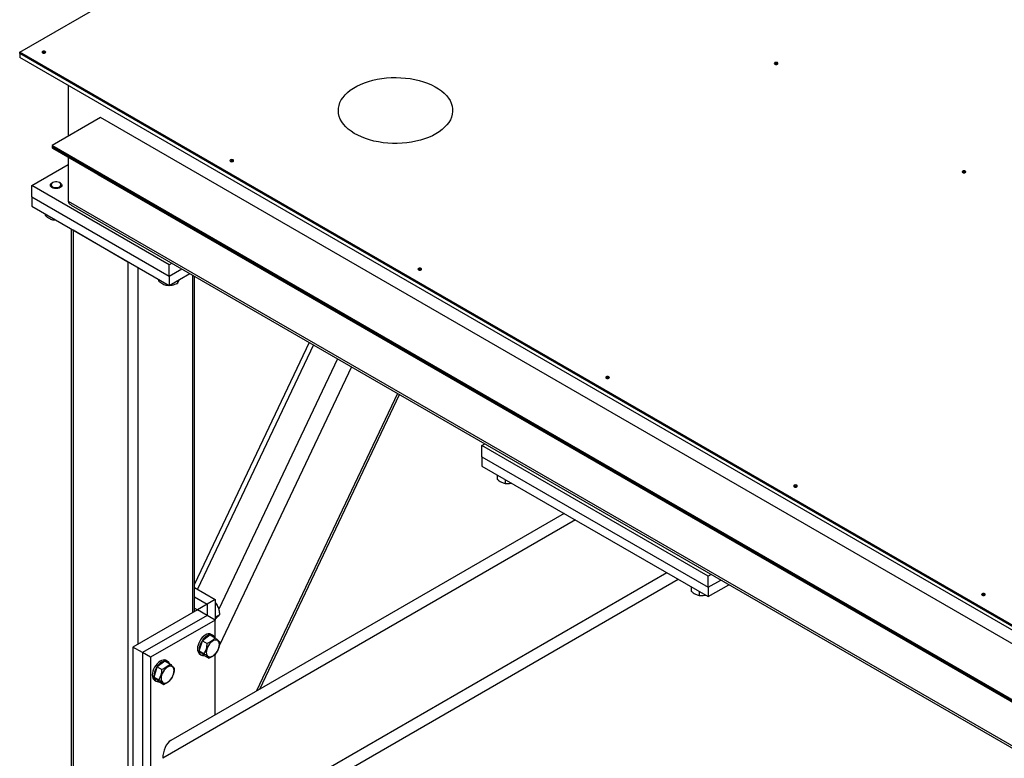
# Model space of a CAD drawing. Header units: millimetres. Extents: x 5 to 589, y 5 to 415.
# Tile 35 of 76: x 234 to 277, y 329 to 361. Entities that reach past the tile are written whole.
import ezdxf

# ---------------------------------------------------------------- set-up
doc = ezdxf.new("R2010")
doc.units = ezdxf.units.MM
doc.layers.add('TRAIT-FORT', color=4, linetype='Continuous', lineweight=25)

msp = doc.modelspace()

# ---------------------------------------------------------------- linework, layer by layer
at = {"layer": 'TRAIT-FORT', "color": 4, "linetype": 'Continuous', "lineweight": 25}
for p, q in [((233.89107, 359.44609), (281.26723, 386.79577)), ((233.89107, 359.38485), (233.89107, 359.44609)), ((284.44921, 330.2595), (233.89107, 359.44609)), ((284.44921, 330.19825), (233.89107, 359.38485)), ((233.89107, 359.38485), (233.89107, 359.22153)), ((281.62079, 331.83106), (233.89107, 359.38485)), ((281.62079, 331.66775), (233.89107, 359.22153)), ((236.01237, 357.99696), (236.01237, 355.77196)), ((237.42662, 356.58834), (235.30525, 355.3637)), ((322.27942, 307.60387), (237.42662, 356.58834)), ((320.15805, 306.37923), (235.30525, 355.3637)), ((235.30525, 355.3637), (235.30525, 355.30246)), ((320.15805, 306.31798), (235.30525, 355.30246)), ((235.33114, 355.24524), (320.18394, 306.26076)), ((234.42138, 353.60771), (236.01237, 354.52617)), ((236.01237, 354.85203), (236.01237, 352.93421)), ((237.30678, 354.1048), (237.3111, 354.10192)), ((237.3111, 354.10192), (322.1639, 305.11744)), ((235.33, 353.73628), (235.30525, 353.72199)), ((235.65888, 353.72199), (235.63413, 353.73628)), ((240.43179, 350.13797), (234.42138, 353.60771)), ((234.42138, 353.11778), (234.42138, 353.60771)), ((235.23201, 353.61992), (235.23201, 353.60767)), ((235.73204, 353.60771), (235.73204, 353.61995)), ((234.42138, 353.11778), (240.43179, 349.64805)), ((234.42138, 353.11778), (234.42138, 352.70952)), ((236.01237, 352.93421), (323.69366, 302.31688)), ((234.42138, 352.70952), (240.43179, 349.23979)), ((235.01197, 352.36856), (235.01197, 352.30172)), ((236.13665, 352.76095), (323.75577, 302.17951)), ((235.36897, 352.16246), (235.36897, 352.10739)), ((235.36897, 352.10739), (235.46257, 352.10845)), ((236.13665, 351.71928), (236.13665, 322.80382)), ((236.22452, 351.66859), (238.62871, 350.28068)), ((236.22452, 351.66859), (236.22452, 322.68139)), ((238.62871, 350.28068), (238.62871, 321.29348)), ((239.05288, 350.03575), (239.05288, 333.54158)), ((240.55607, 350.20972), (240.43179, 350.13797)), ((240.43179, 349.64805), (240.43179, 350.13797)), ((240.43179, 349.64805), (240.98037, 349.96474)), ((239.9617, 349.51114), (239.9617, 349.44431)), ((240.43179, 349.23979), (241.334, 349.76062)), ((240.43179, 349.64805), (240.43179, 349.23979)), ((240.78885, 349.44586), (240.78885, 349.33126)), ((241.45707, 349.68955), (241.45707, 334.92949)), ((241.54494, 334.98018), (241.54494, 349.63879)), ((240.31877, 349.30501), (240.31877, 349.24993)), ((240.31877, 349.24993), (240.41237, 349.251)), ((246.55576, 346.74612), (241.545, 336.17481)), ((246.73776, 346.64107), (241.67003, 335.94957)), ((247.79838, 346.02879), (242.60825, 335.07906)), ((248.40442, 345.67892), (242.63421, 333.5055)), ((250.42423, 344.51294), (244.25663, 331.50113)), ((244.39851, 331.58304), (250.50515, 344.46624)), ((254.11434, 342.2392), (254.23862, 342.31095)), ((264.01379, 336.52437), (254.11434, 342.2392)), ((254.11434, 341.74928), (254.11434, 342.2392)), ((254.11434, 341.74928), (254.11434, 341.34102)), ((254.11434, 341.74928), (264.01379, 336.03444)), ((254.11434, 341.34102), (264.01379, 335.62618)), ((254.77561, 340.95923), (254.77561, 340.76995)), ((255.13261, 340.75314), (255.13261, 340.57561)), ((257.70579, 339.26769), (240.50253, 329.33318)), ((258.20575, 338.97905), (240.14896, 328.5517)), ((262.20573, 336.66992), (240.14896, 323.93266)), ((264.13807, 336.59612), (264.01379, 336.52437)), ((264.01379, 336.03444), (264.01379, 336.52437)), ((262.70582, 336.38123), (240.50253, 323.55937)), ((241.54494, 336.02173), (242.44701, 335.50097)), ((262.70603, 336.38115), (241.56321, 324.17169)), ((263.26088, 336.06079), (263.26088, 335.8715)), ((264.01379, 336.03444), (264.56237, 336.35113)), ((264.01379, 335.62618), (264.916, 336.14702)), ((264.01379, 336.03444), (264.01379, 335.62618)), ((241.54494, 335.61352), (242.09345, 335.29687)), ((263.61788, 335.85469), (263.61788, 335.67717)), ((242.09345, 335.29687), (241.66922, 335.05196)), ((242.44701, 335.50097), (242.09345, 335.29687)), ((242.09345, 335.29687), (242.09345, 334.80703)), ((242.44701, 335.50097), (242.44701, 334.60292)), ((242.44701, 335.24995), (242.51586, 335.2897)), ((241.66922, 335.05196), (238.84079, 333.41915)), ((242.09352, 334.80702), (239.26509, 333.1742)), ((241.545, 335.12367), (241.66922, 335.05196)), ((242.09352, 334.80702), (241.66922, 335.05196)), ((242.44708, 334.60291), (242.09352, 334.80702)), ((242.44708, 334.72577), (242.64966, 334.84271)), ((242.44708, 334.60291), (239.61866, 332.9701)), ((242.44708, 333.81865), (242.44708, 334.60291)), ((242.22724, 333.94764), (241.88305, 333.6978)), ((242.22724, 333.94764), (242.43926, 333.82524)), ((242.34343, 333.93367), (242.27276, 333.97447)), ((239.26509, 333.1742), (238.84079, 333.41915)), ((238.84079, 333.41915), (238.84079, 321.98759)), ((241.74933, 333.25085), (241.88305, 333.6978)), ((241.88305, 333.6978), (242.09507, 333.57541)), ((239.26509, 333.1742), (239.26509, 321.74264)), ((239.61866, 332.9701), (239.26509, 333.1742)), ((241.74933, 333.25085), (241.96135, 333.12846)), ((241.95973, 333.05368), (241.74933, 333.25085)), ((241.7728, 333.10841), (241.84347, 333.06761)), ((241.95973, 333.05368), (242.17174, 332.93129)), ((242.44708, 330.45612), (242.44708, 333.10564)), ((239.61866, 332.9701), (239.61866, 321.53854)), ((239.76937, 332.10784), (239.90316, 332.55483)), ((240.24735, 332.80467), (239.90316, 332.55483)), ((239.90316, 332.55483), (240.11518, 332.43244)), ((240.24735, 332.80467), (240.45937, 332.68228)), ((240.36354, 332.7907), (240.29287, 332.8315)), ((239.76937, 332.10784), (239.98139, 331.98545)), ((239.97984, 331.91071), (239.76937, 332.10784)), ((239.79291, 331.96544), (239.86358, 331.92464)), ((239.97984, 331.91071), (240.19185, 331.78832))]:
    msp.add_line(p, q, dxfattribs=at)
at = {"layer": 'TRAIT-FORT', "color": 4, "linetype": 'Continuous', "lineweight": 25, "flags": 128}
for points in [[(235.00826, 359.41343), (235.02559, 359.42842), (235.03173, 359.44613), (235.02559, 359.46377), (235.00826, 359.47875), (234.9823, 359.48876), (234.95175, 359.4923), (234.92107, 359.48876), (234.89511, 359.47875), (234.87778, 359.46377), (234.87171, 359.44609), (234.87778, 359.42842), (234.89517, 359.41347), (234.92107, 359.40343), (234.95168, 359.39992), (234.9823, 359.40343), (235.00826, 359.41343)], [(267.0402, 358.92358), (267.05754, 358.93857), (267.06367, 358.95628), (267.05754, 358.97392), (267.0402, 358.98891), (267.01424, 358.99891), (266.98369, 359.00245), (266.95301, 358.99891), (266.92705, 358.98891), (266.90972, 358.97392), (266.90365, 358.95624), (266.90972, 358.93857), (266.92712, 358.92362), (266.95301, 358.91358), (266.98363, 358.91007), (267.01424, 358.91358), (267.0402, 358.92358)], [(252.09905, 355.87432), (251.94496, 355.79253), (251.77947, 355.71841), (251.60394, 355.65258), (251.41937, 355.59547), (251.22725, 355.54747), (251.02879, 355.50889), (250.8254, 355.48008), (250.61865, 355.46116), (250.4098, 355.45233), (250.20048, 355.45357), (249.99204, 355.46498), (249.78596, 355.48639), (249.58372, 355.51765), (249.38668, 355.5586), (249.19631, 355.60894), (249.0139, 355.66823), (248.84072, 355.7362), (248.678, 355.81223), (248.52688, 355.89589), (248.38844, 355.98656), (248.26362, 356.08361), (248.15322, 356.18634), (248.05821, 356.29406), (247.97911, 356.40598), (247.91646, 356.52133), (247.87081, 356.63925), (247.84242, 356.75903), (247.83142, 356.87975), (247.83803, 357.00051), (247.86211, 357.12061), (247.90345, 357.23907), (247.96184, 357.35516), (248.0369, 357.46801), (248.128, 357.57682), (248.23462, 357.68088), (248.35593, 357.77941), (248.49101, 357.87171), (248.63909, 357.9572), (248.79905, 358.03521), (248.96966, 358.10521), (249.14991, 358.16676), (249.33839, 358.21935), (249.53389, 358.26268), (249.73498, 358.29639), (249.94025, 358.32029), (250.14822, 358.33415), (250.35747, 358.33801), (250.56659, 358.33166), (250.77402, 358.31523), (250.97828, 358.28888), (251.17815, 358.25275), (251.37196, 358.20705), (251.55855, 358.1522), (251.73652, 358.08847), (251.90463, 358.01641), (252.06169, 357.93649), (252.2066, 357.84925), (252.33831, 357.75531), (252.45605, 357.65534), (252.55875, 357.55004), (252.64594, 357.44014), (252.71689, 357.32639), (252.7711, 357.20968), (252.80819, 357.09071), (252.82788, 356.97034), (252.83004, 356.8495), (252.81473, 356.72894), (252.78196, 356.60958), (252.73206, 356.49217), (252.66523, 356.3776), (252.58208, 356.26669), (252.48316, 356.16014), (252.36912, 356.05881), (252.24079, 355.96331), (252.09905, 355.87432)], [(235.30525, 355.30246), (235.307, 355.28355), (235.31199, 355.2673), (235.32015, 355.25437), (235.33114, 355.24524), (235.33114, 355.24524)], [(243.22838, 354.66806), (243.24571, 354.68304), (243.25185, 354.70076), (243.24571, 354.71839), (243.22838, 354.73338), (243.20242, 354.74338), (243.17187, 354.74693), (243.14119, 354.74338), (243.11523, 354.73338), (243.0979, 354.71839), (243.09183, 354.70072), (243.0979, 354.68304), (243.11529, 354.6681), (243.14119, 354.65805), (243.1718, 354.65455), (243.20242, 354.65805), (243.22838, 354.66806)], [(275.26032, 354.17821), (275.27765, 354.1932), (275.28379, 354.21091), (275.27765, 354.22854), (275.26032, 354.24353), (275.23436, 354.25354), (275.20381, 354.25708), (275.17313, 354.25354), (275.14717, 354.24353), (275.12984, 354.22854), (275.12377, 354.21087), (275.12984, 354.1932), (275.14724, 354.17825), (275.17313, 354.1682), (275.20375, 354.1647), (275.23436, 354.1682), (275.26032, 354.17821)], [(235.55381, 353.48172), (235.48651, 353.47564), (235.41894, 353.48032), (235.35602, 353.4953), (235.30241, 353.51956), (235.26222, 353.55124), (235.23828, 353.58803), (235.23235, 353.6272), (235.24503, 353.66581), (235.27524, 353.70101), (235.30525, 353.72199)], [(235.54376, 353.52964), (235.60169, 353.54541), (235.64903, 353.57032), (235.68153, 353.60225), (235.6963, 353.63826), (235.69199, 353.67516), (235.66913, 353.70969), (235.62961, 353.73881), (235.57687, 353.75991), (235.51585, 353.77108), (235.45172, 353.77136), (235.39035, 353.76077), (235.33708, 353.74013), (235.29668, 353.71144), (235.27281, 353.67711), (235.26748, 353.64024), (235.28131, 353.60408), (235.31287, 353.57192), (235.35953, 353.54654), (235.41699, 353.53019), (235.48031, 353.52439), (235.54376, 353.52964)], [(235.65888, 353.72199), (235.68369, 353.70525), (235.71606, 353.67068), (235.73117, 353.63237), (235.72773, 353.59309), (235.70608, 353.55584), (235.66784, 353.52333), (235.61572, 353.49799), (235.55381, 353.48172)], [(251.4485, 349.92268), (251.46583, 349.93767), (251.47197, 349.95538), (251.46583, 349.97302), (251.4485, 349.98801), (251.42254, 349.99801), (251.39199, 350.00155), (251.36131, 349.99801), (251.33535, 349.98801), (251.31801, 349.97302), (251.31195, 349.95534), (251.31801, 349.93767), (251.33541, 349.92272), (251.36131, 349.91268), (251.39192, 349.90917), (251.42254, 349.91268), (251.4485, 349.92268)], [(259.66862, 345.17731), (259.68595, 345.1923), (259.69209, 345.21001), (259.68595, 345.22764), (259.66862, 345.24263), (259.64266, 345.25264), (259.61211, 345.25618), (259.58143, 345.25264), (259.55546, 345.24263), (259.53813, 345.22764), (259.53206, 345.20997), (259.53813, 345.1923), (259.55553, 345.17735), (259.58143, 345.1673), (259.61204, 345.1638), (259.64266, 345.1673), (259.66862, 345.17731)], [(267.88874, 340.43194), (267.90607, 340.44692), (267.91221, 340.46464), (267.90607, 340.48227), (267.88874, 340.49726), (267.86278, 340.50726), (267.83223, 340.51081), (267.80155, 340.50726), (267.77558, 340.49726), (267.75825, 340.48227), (267.75218, 340.4646), (267.75825, 340.44692), (267.77565, 340.43197), (267.80155, 340.42193), (267.83216, 340.41843), (267.86278, 340.42193), (267.88874, 340.43194)], [(276.10886, 335.68656), (276.12619, 335.70155), (276.13233, 335.71926), (276.12619, 335.7369), (276.10886, 335.75189), (276.0829, 335.76189), (276.05235, 335.76543), (276.02166, 335.76189), (275.9957, 335.75189), (275.97837, 335.7369), (275.9723, 335.71922), (275.97837, 335.70155), (275.99577, 335.6866), (276.02166, 335.67656), (276.05228, 335.67305), (276.0829, 335.67656), (276.10886, 335.68656)], [(242.27276, 333.97447), (242.25759, 333.98222), (242.2033, 333.99669), (242.14254, 333.99472), (242.0774, 333.97633), (242.0103, 333.94225), (241.94368, 333.89369), (241.87989, 333.83237), (241.82128, 333.76056), (241.76997, 333.68084), (241.72775, 333.59604), (241.69619, 333.50928)], [(242.42523, 333.8333), (242.40972, 333.86582), (242.37405, 333.91102), (242.32826, 333.94142), (242.27397, 333.95589), (242.21322, 333.95393), (242.14807, 333.93554), (242.08098, 333.90145), (242.01435, 333.85289), (241.95056, 333.79157), (241.89196, 333.71976), (241.84064, 333.64004), (241.79842, 333.55524), (241.76686, 333.46848)], [(241.69619, 333.50928), (241.6765, 333.42372), (241.66929, 333.34238), (241.67482, 333.26823), (241.69296, 333.20396), (241.72303, 333.1519), (241.76396, 333.11394), (241.7728, 333.10841)], [(241.76686, 333.46848), (241.74717, 333.38292), (241.73996, 333.30158), (241.74549, 333.22743), (241.76363, 333.16317), (241.7937, 333.11111), (241.83464, 333.07314), (241.88488, 333.05059), (241.94267, 333.04432), (241.97133, 333.04702)], [(242.07754, 333.33277), (242.06041, 333.25686), (242.05555, 333.18536), (242.06317, 333.12141), (242.08293, 333.06777), (242.11395, 333.02681), (242.15488, 333.00031), (242.20398, 332.98944), (242.25907, 332.99467), (242.31774, 333.01579), (242.37742, 333.05184), (242.43548, 333.10124), (242.48943, 333.16188), (242.53684, 333.23104), (242.57575, 333.30578), (242.60441, 333.38279), (242.62153, 333.45871), (242.62639, 333.5302), (242.61877, 333.59417), (242.59901, 333.6478), (242.56799, 333.68877), (242.52699, 333.71523), (242.4779, 333.7261), (242.42287, 333.72088), (242.3642, 333.69979), (242.30452, 333.66372), (242.24646, 333.61431), (242.19251, 333.55368), (242.14504, 333.48449), (242.10613, 333.40974), (242.07754, 333.33277)], [(240.29287, 332.8315), (240.2777, 332.83925), (240.22341, 332.85372), (240.16265, 332.85176), (240.09751, 332.83337), (240.03041, 332.79929), (239.96379, 332.75072), (239.89999, 332.6894), (239.84139, 332.61759), (239.79008, 332.53787), (239.74786, 332.45308), (239.7163, 332.36631)], [(240.44534, 332.69034), (240.42976, 332.72281), (240.39416, 332.76806), (240.34837, 332.79845), (240.29408, 332.81292), (240.23333, 332.81096), (240.16818, 332.79257), (240.10109, 332.75849), (240.03446, 332.70992), (239.97067, 332.6486), (239.91207, 332.57679), (239.86075, 332.49708), (239.81853, 332.41228), (239.78697, 332.32551)], [(240.09765, 332.1898), (240.08052, 332.1139), (240.07566, 332.04239), (240.08328, 331.97844), (240.10304, 331.9248), (240.13406, 331.88384), (240.17499, 331.85734), (240.22409, 331.84647), (240.27918, 331.8517), (240.33785, 331.87282), (240.39746, 331.90883), (240.45559, 331.95827), (240.50954, 332.01891), (240.55695, 332.08808), (240.59586, 332.16281), (240.62452, 332.23982), (240.64164, 332.31575), (240.6465, 332.38723), (240.63888, 332.4512), (240.61912, 332.50484), (240.5881, 332.5458), (240.5471, 332.57226), (240.49801, 332.58313), (240.44298, 332.57792), (240.38431, 332.55682), (240.32463, 332.52075), (240.26657, 332.47135), (240.21262, 332.41071), (240.16515, 332.34153), (240.12624, 332.26677), (240.09765, 332.1898)], [(239.7163, 332.36631), (239.69661, 332.28075), (239.6894, 332.19942), (239.69492, 332.12526), (239.71306, 332.061), (239.74314, 332.00894), (239.78407, 331.97097), (239.79291, 331.96544)], [(239.78697, 332.32551), (239.76728, 332.23995), (239.76007, 332.15862), (239.7656, 332.08446), (239.78374, 332.0202), (239.81381, 331.96814), (239.85475, 331.93017), (239.90498, 331.90762), (239.96278, 331.90135), (239.99144, 331.90405)]]:
    msp.add_lwpolyline(points, dxfattribs=at)
at = {"layer": 'TRAIT-FORT', "color": 4, "linetype": 'Continuous', "lineweight": 25}
for centre in [(234.95175, 359.31701), (266.98369, 358.82716), (243.17187, 354.57163), (275.20381, 354.08179), (251.39199, 349.82626), (259.61211, 345.08089), (267.83223, 340.33551), (276.05235, 335.59014)]:
    msp.add_arc(centre, 0.11525, 58.696504, 121.303496, dxfattribs=at)
for centre, major_axis, ratio, start_param, end_param in [((236.43664, 352.93419), (0.42426, 0), 0.57738155, 3.14159265, 3.92707208), ((240.50251, 328.75582), (0.1625, 0.60659), 0.51763809, 0.4775817, 2.04837802)]:
    msp.add_ellipse(centre, major_axis=major_axis, ratio=ratio, start_param=start_param, end_param=end_param, dxfattribs=at)
for points, knots in [([(235.01197, 352.30172), (235.04297, 352.27591), (235.10564, 352.22374), (235.19842, 352.16658), (235.28714, 352.12797), (235.34154, 352.11429), (235.36897, 352.10739)], [0, 0, 0, 0, 0.264608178, 0.534878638, 0.765423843, 1, 1, 1, 1]), ([(239.9617, 349.44431), (239.9927, 349.4185), (240.05538, 349.36631), (240.14817, 349.30914), (240.23691, 349.27055), (240.29131, 349.25685), (240.31877, 349.24993)], [0, 0, 0, 0, 0.2645587, 0.53496967, 0.76528122, 1, 1, 1, 1]), ([(240.86404, 349.48932), (240.85648, 349.46818), (240.84013, 349.42252), (240.81471, 349.3708), (240.79752, 349.34452), (240.78885, 349.33126)], [0, 0, 0, 0, 0.29939838, 0.64658753, 1, 1, 1, 1]), ([(240.45208, 349.25145), (240.46777, 349.25128), (240.52268, 349.25068), (240.62106, 349.27209), (240.71744, 349.30213), (240.773, 349.32479), (240.78885, 349.33126)], [0, 0, 0, 0, 0.14091027, 0.49332421, 0.85539126, 1, 1, 1, 1]), ([(254.77561, 340.76995), (254.80661, 340.74414), (254.86927, 340.69197), (254.96205, 340.6348), (255.05077, 340.59619), (255.10517, 340.58251), (255.13261, 340.57561)], [0, 0, 0, 0, 0.264608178, 0.534878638, 0.765423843, 1, 1, 1, 1]), ([(255.13261, 340.57561), (255.19245, 340.57287), (255.28294, 340.56873), (255.37586, 340.588), (255.40734, 340.59453)], [0, 0, 0, 0, 0.66130635, 1, 1, 1, 1]), ([(263.26088, 335.8715), (263.29188, 335.84569), (263.35454, 335.79352), (263.44733, 335.73636), (263.53605, 335.69775), (263.59045, 335.68407), (263.61788, 335.67717)], [0, 0, 0, 0, 0.264608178, 0.534878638, 0.765423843, 1, 1, 1, 1]), ([(263.61788, 335.67717), (263.67772, 335.67443), (263.76821, 335.67028), (263.86114, 335.68956), (263.89261, 335.69608)], [0, 0, 0, 0, 0.66130635, 1, 1, 1, 1]), ([(242.44701, 335.36517), (242.44964, 335.36293), (242.47711, 335.33956), (242.49746, 335.31338), (242.51586, 335.2897)], [0, 0, 0, 0, 0.09570391, 1, 1, 1, 1]), ([(242.64966, 334.84271), (242.64337, 334.90578), (242.63297, 335.01008), (242.59052, 335.14556), (242.55082, 335.23023), (242.52363, 335.27648), (242.51586, 335.2897)], [0, 0, 0, 0, 0.385549, 0.6376135, 0.89645878, 1, 1, 1, 1]), ([(242.44701, 334.65214), (242.47033, 334.67147), (242.52021, 334.71281), (242.57818, 334.76538), (242.62219, 334.80954), (242.64044, 334.83159), (242.64966, 334.84271)], [0, 0, 0, 0, 0.2439286, 0.52173984, 0.75864914, 1, 1, 1, 1]), ([(241.96135, 333.12846), (241.98909, 333.17911), (242.03496, 333.26289), (242.07405, 333.4003), (242.08923, 333.49919), (242.09377, 333.55848), (242.09507, 333.57541)], [0, 0, 0, 0, 0.38552228, 0.63761825, 0.89656714, 1, 1, 1, 1]), ([(242.43926, 333.82524), (242.41711, 333.79909), (242.37232, 333.74622), (242.28869, 333.67789), (242.19464, 333.62073), (242.12846, 333.5906), (242.09507, 333.57541)], [0, 0, 0, 0, 0.26462856, 0.53504548, 0.76543383, 1, 1, 1, 1]), ([(242.43926, 333.82524), (242.46524, 333.80366), (242.51779, 333.76002), (242.57834, 333.7054), (242.62213, 333.66135), (242.64043, 333.63923), (242.64966, 333.62807)], [0, 0, 0, 0, 0.26458371, 0.53497503, 0.76543365, 1, 1, 1, 1]), ([(242.51593, 333.1811), (242.5437, 333.23177), (242.58961, 333.31557), (242.62872, 333.45298), (242.64381, 333.55186), (242.64836, 333.61115), (242.64966, 333.62807)], [0, 0, 0, 0, 0.38557813, 0.63766319, 0.89657162, 1, 1, 1, 1]), ([(242.17174, 332.93129), (242.16122, 332.94394), (242.13993, 332.96954), (242.09106, 333.01739), (242.03024, 333.07128), (241.98445, 333.10928), (241.96135, 333.12846)], [0, 0, 0, 0, 0.26458395, 0.53493751, 0.76539633, 1, 1, 1, 1]), ([(242.17174, 332.93129), (242.20935, 332.94851), (242.28537, 332.98332), (242.3807, 333.04492), (242.45771, 333.11187), (242.49642, 333.15789), (242.51593, 333.1811)], [0, 0, 0, 0, 0.2646303, 0.53485943, 0.76543229, 1, 1, 1, 1]), ([(240.45937, 332.68228), (240.43722, 332.65613), (240.39243, 332.60326), (240.3088, 332.53492), (240.21475, 332.47776), (240.14857, 332.44764), (240.11518, 332.43244)], [0, 0, 0, 0, 0.26462856, 0.53504548, 0.76543383, 1, 1, 1, 1]), ([(240.45937, 332.68228), (240.48535, 332.6607), (240.5379, 332.61706), (240.59845, 332.56243), (240.64224, 332.51838), (240.66054, 332.49626), (240.66976, 332.48511)], [0, 0, 0, 0, 0.26458371, 0.53497503, 0.76543365, 1, 1, 1, 1]), ([(239.98139, 331.98545), (240.00916, 332.03612), (240.05508, 332.11992), (240.09415, 332.25733), (240.10934, 332.35622), (240.11388, 332.41552), (240.11518, 332.43244)], [0, 0, 0, 0, 0.38556685, 0.63764454, 0.89657464, 1, 1, 1, 1]), ([(240.53604, 332.03814), (240.5638, 332.08881), (240.60972, 332.1726), (240.64883, 332.31001), (240.66392, 332.40889), (240.66847, 332.46818), (240.66976, 332.48511)], [0, 0, 0, 0, 0.38557813, 0.63766319, 0.89657162, 1, 1, 1, 1]), ([(240.19185, 331.78832), (240.18133, 331.80098), (240.16004, 331.82657), (240.11117, 331.87442), (240.05035, 331.92834), (240.00451, 331.9663), (239.98139, 331.98545)], [0, 0, 0, 0, 0.26455401, 0.53487698, 0.76530973, 1, 1, 1, 1]), ([(240.19185, 331.78832), (240.22946, 331.80554), (240.30547, 331.84035), (240.40079, 331.90193), (240.47778, 331.96891), (240.5165, 332.01492), (240.53604, 332.03814)], [0, 0, 0, 0, 0.26463136, 0.53486157, 0.76524627, 1, 1, 1, 1])]:
    msp.add_open_spline(points, degree=3, knots=knots, dxfattribs=at)

doc.saveas('drawing.dxf')
